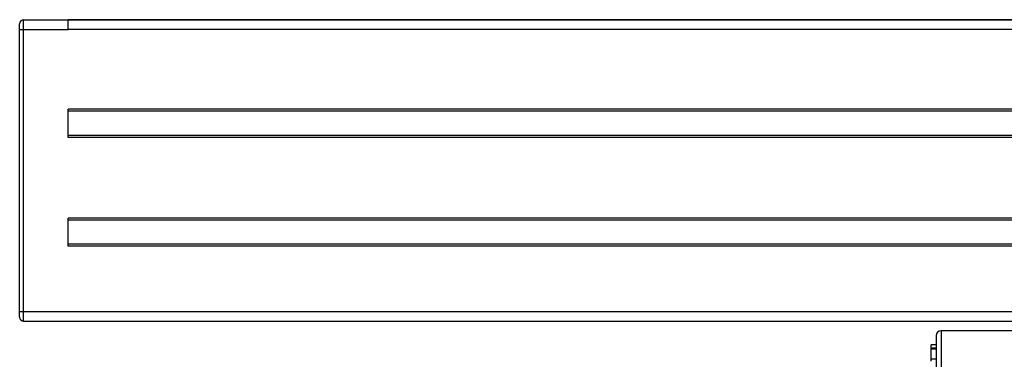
# Model space of a CAD drawing. Header units: millimetres. Extents: x -531 to 2300, y 404 to 998.
# Tile 8 of 24: x -296 to -195, y 706 to 741. Entities that reach past the tile are written whole.
import ezdxf

# ---------------------------------------------------------------- set-up
doc = ezdxf.new("R2010")
doc.units = ezdxf.units.MM

# ---------------------------------------------------------------- blocks, each defined once
blk = doc.blocks.new('Drawing View2')
at = {"color": 7, "linetype": 'Continuous', "lineweight": 25}
for p, q in [((-880.65, 66), (-880.65, 67)), ((-880.65, 67), (-876.05, 67)), ((-878.55, 67.01), (-878.55, 67)), ((-878.55, 67.01), (116.45, 67.01)), ((113.95, 67), (-876.05, 67)), ((-881.05, 66), (-881.05, 66.6)), ((-881.05, 66), (-880.65, 66)), ((-881.05, 59), (-881.05, 66)), ((-880.65, 37), (-880.65, 66)), ((-880.65, 66), (-876.05, 66)), ((113.95, 66), (-876.05, 66)), ((-881.05, 37), (-881.05, 59)), ((113.95, 57.8), (-876.05, 57.8)), ((-876.05, 54.9), (-876.05, 57.8)), ((113.95, 57.6), (-876.05, 57.6)), ((113.95, 55.1), (-876.05, 55.1)), ((113.95, 54.9), (-876.05, 54.9)), ((-876.05, 43.7), (-876.05, 46.6)), ((113.95, 46.6), (-876.05, 46.6)), ((113.95, 46.4), (-876.05, 46.4)), ((113.95, 43.9), (-876.05, 43.9)), ((113.95, 43.7), (-876.05, 43.7)), ((-881.05, 37), (-880.65, 37)), ((-881.05, 36.4), (-881.05, 37)), ((-880.65, 37), (-381.05, 37)), ((-880.65, 36), (-880.65, 37)), ((-880.65, 36), (118.55, 36)), ((-786.7, 34.5), (-786.7, 24.7)), ((-773.71, 35), (-786.2, 35)), ((-786.2, 35), (-786.2, 24.59)), ((-787.2, 33.22), (-787.2, 33.57)), ((-786.7, 33.57), (-787.2, 33.57)), ((-787.2, 33.11), (-787.2, 33.22)), ((-786.7, 33.22), (-787.2, 33.22)), ((-786.7, 33.11), (-787.2, 33.11)), ((-787.2, 32.08), (-787.2, 33.11)), ((-787.2, 31.87), (-787.2, 32.08)), ((-786.7, 32.08), (-787.2, 32.08))]:
    blk.add_line(p, q, dxfattribs=at)
for centre, radius, start, end in [((-880.65, 66.6), 0.4, 90, 180), ((-880.65, 36.4), 0.4, 180, 270), ((-786.2, 34.5), 0.5, 90, 180)]:
    blk.add_arc(centre, radius, start, end, dxfattribs=at)
blk.add_open_spline([(-876.05, 66), (-876.05, 66.26), (-876.05, 66.52), (-876.05, 66.89), (-876.05, 67), (-876.05, 67)], degree=3, knots=[0, 0, 0, 0, 0.5, 0.5, 1, 1, 1, 1], dxfattribs=at)

msp = doc.modelspace()

# ---------------------------------------------------------------- block references
at = {"color": 7, "linetype": 'Continuous', "lineweight": 25}
msp.add_blockref('Drawing View2', (584.72, 673.89), dxfattribs=at)

doc.saveas('drawing.dxf')
